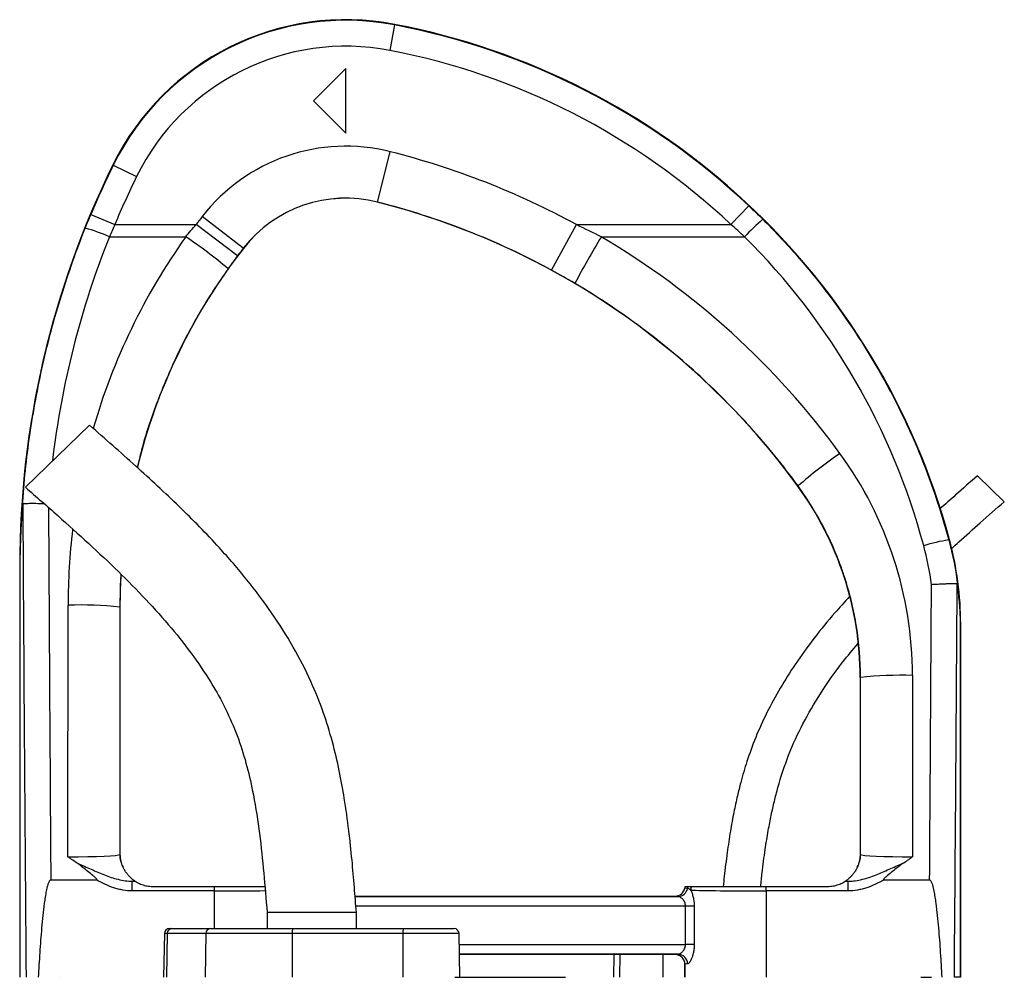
# Model space of a CAD drawing. Header units: millimetres. Extents: x 7 to 1569, y 11 to 2128.
# Tile 20 of 20: x 1048 to 1351, y 1833 to 2128. Entities that reach past the tile are written whole.
import ezdxf

# ---------------------------------------------------------------- set-up
doc = ezdxf.new("R2010")
doc.units = ezdxf.units.MM

msp = doc.modelspace()

# ---------------------------------------------------------------- linework, layer by layer
at = {"color": 7, "linetype": 'Continuous', "lineweight": 25}
for p, q in [((1163.15, 2126.67), (1161.64, 2118.81)), ((1163.15, 2126.67), (1163.18, 2126.83)), ((1148.12, 2113.26), (1138.12, 2103.26)), ((1148.12, 2093.26), (1148.12, 2113.26)), ((1138.12, 2103.26), (1148.12, 2093.26)), ((1157.92, 2072.08), (1161.84, 2087.59)), ((1076.47, 2083.47), (1076.32, 2083.55)), ((1076.47, 2083.47), (1083.65, 2079.94)), ((1157.92, 2072.08), (1157.92, 2072.05)), ((1272.3, 2070.97), (1266.82, 2065.14)), ((1069.54, 2068.23), (1076.92, 2065.14)), ((1116.52, 2057.84), (1103.9, 2067.67)), ((1076.92, 2065.14), (1101.96, 2065.14)), ((1114.75, 2055.52), (1101.96, 2065.14)), ((1211.56, 2051.09), (1219.21, 2065.14)), ((1219.21, 2065.14), (1266.82, 2065.14)), ((1075.26, 2061.39), (1098.78, 2061.39)), ((1226.87, 2061.39), (1271.01, 2061.39)), ((1116.52, 2057.84), (1116.55, 2057.83)), ((1069.18, 2003.35), (1049.44, 1984.21)), ((1351.06, 1979.78), (1342.8, 1987.78)), ((1287.48, 1984.62), (1287.42, 1984.57)), ((1333.94, 1968.02), (1334.17, 1968.08)), ((1047.68, 1960.06), (1047.62, 1960.06)), ((1047.62, 1960.06), (1047.62, 1833.26)), ((1047.68, 1960.06), (1047.68, 1833.26)), ((1062.46, 1870.39), (1062.51, 1947.9)), ((1078.51, 1947.3), (1078.46, 1871.11)), ((1078.51, 1947.3), (1078.62, 1947.3)), ((1078.62, 1871.26), (1078.62, 1947.3)), ((1337.56, 1833.26), (1337.56, 1942.03)), ((1337.56, 1942.03), (1337.62, 1942.03)), ((1337.62, 1833.26), (1337.62, 1942.03)), ((1306.74, 1925.65), (1306.62, 1925.65)), ((1306.62, 1925.65), (1306.62, 1871.26)), ((1306.78, 1871.11), (1306.74, 1925.65)), ((1322.74, 1926.25), (1322.77, 1870.39)), ((1078.46, 1871.11), (1078.62, 1871.26)), ((1306.62, 1871.26), (1306.78, 1871.11)), ((1057.2, 1863.26), (1071.31, 1863.26)), ((1313.93, 1863.26), (1328.03, 1863.26)), ((1082.32, 1859.88), (1082.32, 1862.88)), ((1082.32, 1862.88), (1083.17, 1862.88)), ((1088.62, 1861.26), (1107.62, 1861.26)), ((1107.62, 1859.88), (1107.62, 1861.26)), ((1252.58, 1860.76), (1252.58, 1860.76)), ((1277.62, 1859.88), (1277.62, 1861.26)), ((1277.62, 1861.26), (1296.62, 1861.26)), ((1302.07, 1862.88), (1302.92, 1862.88)), ((1302.92, 1859.88), (1302.92, 1862.88)), ((1107.62, 1859.88), (1082.32, 1859.88)), ((1150.98, 1858.26), (1249.62, 1858.26)), ((1150.99, 1858.14), (1250.54, 1858.14)), ((1249.63, 1858.26), (1249.62, 1858.26)), ((1302.92, 1859.88), (1277.62, 1859.88)), ((1277.62, 1859.88), (1277.62, 1833.26)), ((1255.48, 1855.14), (1252.82, 1855.14)), ((1252.82, 1843.39), (1252.82, 1855.14)), ((1255.48, 1855.14), (1255.48, 1843.39)), ((1123.87, 1853.26), (1123.87, 1848.26)), ((1137.62, 1853.26), (1123.87, 1853.26)), ((1151.37, 1853.26), (1137.62, 1853.26)), ((1151.37, 1848.26), (1151.37, 1853.26)), ((1093.71, 1848.26), (1094.51, 1848.26)), ((1094.51, 1848.26), (1106.36, 1848.26)), ((1106.36, 1848.26), (1131.84, 1848.26)), ((1131.84, 1848.26), (1165.96, 1848.26)), ((1165.96, 1848.26), (1181.52, 1848.26)), ((1092.21, 1846.79), (1091.98, 1833.26)), ((1093.1, 1846.79), (1092.88, 1833.26)), ((1104.95, 1846.79), (1093.1, 1846.79)), ((1104.95, 1846.79), (1104.73, 1833.26)), ((1131.58, 1846.79), (1104.95, 1846.79)), ((1131.58, 1846.79), (1131.54, 1833.26)), ((1165.7, 1846.79), (1131.58, 1846.79)), ((1165.7, 1846.79), (1165.66, 1833.26)), ((1183.26, 1833.26), (1183.02, 1846.79)), ((1255.48, 1843.39), (1252.82, 1843.39)), ((1250.54, 1840.39), (1183.14, 1840.39)), ((1249.62, 1840.26), (1183.14, 1840.26)), ((1230.76, 1840.26), (1230.64, 1833.26)), ((1249.62, 1840.26), (1249.63, 1840.27)), ((1252.63, 1837.27), (1252.62, 1837.26)), ((1252.62, 1837.26), (1252.62, 1833.26)), ((1252.63, 1833.26), (1252.63, 1837.27)), ((1049.6, 1833.26), (1049.61, 1833.26)), ((1060.13, 1833.26), (1060.14, 1833.26)), ((1181.69, 1833.26), (1215.83, 1833.26)), ((1325.33, 1833.26), (1328.64, 1833.26)), ((1337.56, 1833.26), (1335.66, 1833.26))]:
    msp.add_line(p, q, dxfattribs=at)
at = {"color": 8, "linetype": 'Continuous', "lineweight": 25}
for p, q in [((1107.62, 1848.26), (1107.62, 1859.88)), ((1252.82, 1855.14), (1151.22, 1855.14)), ((1093.1, 1846.79), (1092.21, 1846.79)), ((1183.02, 1846.79), (1165.7, 1846.79)), ((1183.08, 1843.39), (1252.82, 1843.39)), ((1232.56, 1840.26), (1232.45, 1833.26)), ((1245.87, 1840.26), (1245.77, 1833.26))]:
    msp.add_line(p, q, dxfattribs=at)
at = {"color": 7, "linetype": 'Continuous', "lineweight": 25, "flags": 128}
msp.add_lwpolyline([(1078.62, 1947.3), (1078.82, 1955.8), (1078.89, 1957.22)], dxfattribs=at)
at = {"color": 7, "linetype": 'Continuous', "lineweight": 25}
for centre, radius, start, end in [((1148.12, 2048.26), 80, 79.1487, 153.8314), ((1148.12, 2048.26), 79.83, 79.1487, 153.8314), ((1121.76, 1910.77), 219.83, 46.7808, 79.1487), ((1121.76, 1910.77), 220, 15.1004, 79.1487), ((1148.12, 2048.26), 71.83, 79.1487, 153.8314), ((1121.76, 1910.77), 211.83, 46.7808, 79.1487), ((1148.12, 2033.26), 56.03, 75.8226, 142.1188), ((1101.58, 1849.05), 246.03, 61.4382, 75.8226), ((1327.62, 1960.06), 280, 153.8314, 180), ((1327.62, 1960.06), 279.83, 153.8314, 157.26), ((1327.62, 1960.06), 271.83, 153.8314, 157.26), ((1148.12, 2033.26), 40.03, 75.8226, 142.1188), ((1148.12, 2033.26), 40, 75.8226, 142.1188), ((1101.58, 1849.05), 230.03, 61.4382, 75.8226), ((1101.58, 1849.05), 230, 36.1022, 75.8226), ((1258.62, 1947.3), 196.03, 142.1188, 143.0494), ((1326.39, 2008.99), 76.24, 130.7234, 136.5796), ((1051.61, 2007.36), 58.98, 66.3664, 74.0389), ((1020.74, 1944.61), 140.46, 49.5731, 56.2473), ((1420.49, 1942.12), 227.41, 148.3653, 152.5275), ((1258.62, 1947.3), 180, 142.1188, 166.196), ((1258.62, 1947.3), 180.03, 142.1188, 143.0494), ((1380.71, 1877.77), 141.8, 124.4926, 131.1059), ((1206.62, 1925.65), 100, 0, 36.1022), ((1342.89, 1911.67), 57.05, 99.0246, 106.9906), ((1237.62, 1942.03), 100, 0, 15.1004), ((1066.34, 1836.37), 111.59, 83.7403, 91.9669), ((1318.91, 1814.72), 111.59, 88.0331, 96.2597), ((1086.46, 1871.11), 8, 180.0185, 209.2367), ((1298.78, 1871.11), 8, 330.7633, 359.9815), ((1088.62, 1871.26), 10, 236.7459, 236.9813), ((1249.63, 1861.26), 3, 270.0208, 350.3981), ((1250.48, 1861.09), 2.95, 271.0661, 351.5048), ((1255.54, 1860.26), 3, 160.3706, 170.3989), ((1256.45, 1860.16), 3.09, 158.9618, 170.7197), ((1257.6, 1860.1), 3.21, 158.8088, 179.6879), ((1296.62, 1871.26), 10, 303.0187, 303.2541), ((1093.71, 1846.76), 1.5, 90, 179), ((1094.56, 1846.81), 1.46, 91.7955, 180.7675), ((1106.41, 1846.81), 1.46, 91.7955, 180.7675), ((1133.89, 1847.14), 2.33, 151.2671, 188.6909), ((1168, 1847.14), 2.33, 151.2671, 188.6909), ((1181.52, 1846.76), 1.5, 1, 90), ((1249.63, 1837.27), 3, 0.0204, 89.9796), ((1250.47, 1837.42), 2.97, 359.3636, 88.7389)]:
    msp.add_arc(centre, radius, start, end, dxfattribs=at)
at = {"color": 8, "linetype": 'Continuous', "lineweight": 25}
for centre, major_axis, ratio, start_param, end_param in [((1327.62, 1960.54), (0, 271.77), 1, 1.190603, 1.453946), ((1258.62, 1947.77), (0, 196.1), 1, 0.952826, 1.288955), ((1147.62, 2316.75), (0, 2453.33), 0.0375, 1.709318, 1.756709), ((1258.62, 1947.77), (0, 196.1), 1, 1.450859, 1.570142), ((1107.62, 1860.26), (25, 0), 0.01536, 4.712389, 5.393195)]:
    msp.add_ellipse(centre, major_axis=major_axis, ratio=ratio, start_param=start_param, end_param=end_param, dxfattribs=at)
at = {"color": 7, "linetype": 'Continuous', "lineweight": 25}
for centre, major_axis, ratio, start_param, end_param in [((1101.58, 1849.49), (0, 246.17), 1, 5.34302, 5.749224), ((1121.76, 1911.21), (0, 211.73), 1, 4.975308, 5.500913), ((1206.62, 1926.17), (0, 116.12), 1, 4.713044, 5.34302), ((1147.62, 2316.45), (0, 2453.33), 0.040761, 1.708707, 1.769042), ((1237.62, 1942.39), (0, 91.75), 1, 4.84151, 4.975308), ((1237.62, 2316.75), (0, 2453.33), 0.0375, 4.526476, 4.56407), ((1237.62, 2316.45), (0, 2453.33), 0.040761, 4.514143, 4.564285), ((1062.46, 1871.11), (16, 0.01), 0.044955, 4.71232, 6.265675), ((1086.62, 1871.27), (-5.66, -5.66), 0.999695, 5.497939, 5.499231), ((1298.62, 1871.27), (-5.66, 5.66), 0.999695, 3.925547, 3.926839), ((1322.77, 1871.11), (16, -0.01), 0.044955, 3.159102, 4.712458), ((1062.46, 1863.12), (24, 0), 0.017479, 5.686787, 5.750168), ((1249.62, 1861.26), (2.12, -2.12), 0.999695, 5.497939, 6.901159), ((1255.54, 1860.26), (2.12, -2.12), 0.999695, 3.587199, 3.759566), ((1277.62, 1860.26), (25, 0), 0.01536, 3.520069, 4.712389), ((1322.77, 1863.12), (24, 0), 0.017479, 3.67461, 3.737991), ((1277.62, 1858.27), (28, 0), 0.017455, 3.159046, 3.398137), ((1249.62, 1837.26), (-2.12, -2.12), 0.999695, 2.356347, 3.926839), ((1277.62, 1840.26), (28, 0), 0.017455, 2.885048, 3.124139), ((1277.62, 1837.26), (25, 0), 0.01955, 2.885048, 3.124139)]:
    msp.add_ellipse(centre, major_axis=major_axis, ratio=ratio, start_param=start_param, end_param=end_param, dxfattribs=at)
for points in [[(1272.3, 2070.97), (1273.77, 2069.59), (1275.22, 2068.19), (1276.65, 2066.77)], [(1067.83, 2064.06), (1068.39, 2065.46), (1068.96, 2066.85), (1069.54, 2068.23)], [(1076.92, 2065.14), (1076.35, 2063.89), (1075.8, 2062.65), (1075.26, 2061.39)], [(1098.78, 2061.39), (1099.82, 2062.66), (1100.88, 2063.9), (1101.96, 2065.14)], [(1219.21, 2065.14), (1221.78, 2063.93), (1224.34, 2062.68), (1226.87, 2061.39)], [(1271.01, 2061.39), (1269.63, 2062.66), (1268.24, 2063.91), (1266.82, 2065.14)], [(1114.75, 2055.52), (1113.76, 2054.2), (1112.78, 2052.87), (1111.83, 2051.53)], [(1218.72, 2047.02), (1216.36, 2048.42), (1213.97, 2049.78), (1211.56, 2051.09)], [(1333.94, 1968.02), (1335.19, 1963.39), (1336.1, 1958.69), (1336.67, 1953.93)], [(1253.4, 1860.65), (1252.89, 1860.69), (1252.62, 1860.72), (1252.58, 1860.76)], [(1252.72, 1861.26), (1252.76, 1861.26), (1253.05, 1861.26), (1253.57, 1861.26)]]:
    msp.add_open_spline(points, degree=3, dxfattribs=at)
for points, knots in [([(1276.65, 2066.77), (1280.08, 2063.36), (1283.39, 2059.84), (1288.19, 2054.4), (1289.76, 2052.56), (1292.82, 2048.84), (1294.32, 2046.96), (1301.65, 2037.46), (1306.98, 2029.51), (1314.19, 2017.09), (1316.46, 2012.87), (1319.67, 2006.41), (1320.71, 2004.23), (1322.71, 1999.84), (1323.68, 1997.62), (1328.32, 1986.48), (1331.43, 1977.36), (1333.94, 1968.02)], [0, 0, 0, 0, 0.125, 0.125, 0.1875, 0.1875, 0.25, 0.25, 0.5, 0.5, 0.625, 0.625, 0.6875, 0.6875, 0.75, 0.75, 1, 1, 1, 1]), ([(1048.45, 1978.42), (1048.69, 1982.1), (1049, 1985.77), (1049.77, 1993.1), (1050.22, 1996.76), (1051.81, 2007.68), (1053.15, 2014.89), (1056.38, 2029.18), (1058.28, 2036.25), (1061.55, 2046.76), (1062.7, 2050.25), (1065.16, 2057.19), (1066.47, 2060.64), (1067.83, 2064.06)], [0, 0, 0, 0, 0.125, 0.125, 0.25, 0.25, 0.5, 0.5, 0.75, 0.75, 0.875, 0.875, 1, 1, 1, 1]), ([(1287.48, 1984.62), (1282.86, 1990.94), (1277.94, 1997), (1271.42, 2004.26), (1270.09, 2005.7), (1267.4, 2008.54), (1266.04, 2009.94), (1261.9, 2014.09), (1259.09, 2016.78), (1250.45, 2024.61), (1244.44, 2029.53), (1231.95, 2038.74), (1225.46, 2043.04), (1218.72, 2047.02)], [0, 0, 0, 0, 0.25, 0.25, 0.3125, 0.3125, 0.375, 0.375, 0.5, 0.5, 0.75, 0.75, 1, 1, 1, 1]), ([(1151.37, 1853.26), (1151.17, 1855.83), (1150.76, 1861.19), (1150.04, 1869.6), (1149.06, 1878.76), (1147.78, 1887.95), (1146.13, 1897.06), (1144.05, 1905.95), (1141.24, 1915.17), (1137.28, 1924.99), (1131.98, 1935.23), (1125.34, 1945.7), (1117.69, 1955.89), (1108.2, 1966.86), (1096.71, 1978.51), (1083.26, 1990.97), (1073.93, 1999.17), (1069.18, 2003.35)], [0, 0, 0, 0, 0.043406, 0.090631, 0.142151, 0.198664, 0.246894, 0.298241, 0.3524, 0.409137, 0.476507, 0.546402, 0.617933, 0.690926, 0.790712, 0.893453, 1, 1, 1, 1]), ([(1342.8, 1987.78), (1340.55, 1985.81), (1336.67, 1982.41), (1332.83, 1978.97), (1331.21, 1977.53)], [0, 0, 0, 0, 0.5797, 1, 1, 1, 1]), ([(1306.74, 1925.65), (1306.74, 1930.95), (1306.31, 1936.18), (1304.67, 1946.51), (1303.44, 1951.61), (1301.39, 1957.9), (1300.95, 1959.15), (1300.03, 1961.62), (1299.55, 1962.85), (1298.04, 1966.49), (1296.93, 1968.87), (1293.35, 1975.86), (1290.6, 1980.34), (1287.48, 1984.62)], [0, 0, 0, 0, 0.25, 0.25, 0.5, 0.5, 0.5625, 0.5625, 0.625, 0.625, 0.75, 0.75, 1, 1, 1, 1]), ([(1049.44, 1984.21), (1052.74, 1981.31), (1059.28, 1975.58), (1068.86, 1966.98), (1077.98, 1958.4), (1086.51, 1949.78), (1094.31, 1941.08), (1101.27, 1932.24), (1107.04, 1923.58), (1111.64, 1915.09), (1115.14, 1906.77), (1117.76, 1898.21), (1119.95, 1888.46), (1121.62, 1877.49), (1122.87, 1865.4), (1123.54, 1857.3), (1123.87, 1853.26)], [0, 0, 0, 0, 0.084022, 0.1662, 0.246111, 0.323427, 0.397904, 0.469469, 0.538288, 0.596654, 0.653835, 0.710577, 0.767575, 0.844652, 0.922573, 1, 1, 1, 1]), ([(1048.45, 1978.42), (1048.33, 1976.94), (1048.23, 1975.45), (1048.05, 1972.47), (1047.98, 1970.97), (1047.88, 1968.72), (1047.85, 1967.97), (1047.79, 1966.46), (1047.77, 1965.7), (1047.74, 1964.55), (1047.73, 1964.16), (1047.71, 1963.38), (1047.71, 1962.98), (1047.69, 1962.18), (1047.69, 1961.77), (1047.68, 1960.93), (1047.68, 1960.5), (1047.68, 1960.06)], [0, 0, 0, 0, 0.25, 0.25, 0.5, 0.5, 0.625, 0.625, 0.75, 0.75, 0.8125, 0.8125, 0.875, 0.875, 0.9375, 0.9375, 1, 1, 1, 1]), ([(1048.57, 1979.18), (1048.55, 1979.17), (1048.54, 1979.14), (1048.52, 1979.05), (1048.5, 1978.98), (1048.48, 1978.77), (1048.46, 1978.6), (1048.45, 1978.42)], [0, 0, 0, 0, 0.25, 0.25, 0.5, 0.5, 1, 1, 1, 1]), ([(1048.57, 1979.18), (1048.78, 1979.2), (1049.2, 1979.26), (1050.9, 1979.29), (1052.93, 1979.28), (1054.46, 1979.24), (1055.1, 1979.22)], [0, 0, 0, 0, 0.268487, 0.53697, 0.805557, 1, 1, 1, 1]), ([(1334.85, 1965.38), (1335.58, 1966.05), (1338.49, 1968.71), (1343.9, 1973.49), (1348.59, 1977.61), (1351.06, 1979.78)], [0, 0, 0, 0, 0.137266, 0.545112, 1, 1, 1, 1]), ([(1336.52, 1954.43), (1336.45, 1954.44), (1336.34, 1954.45), (1336.11, 1954.46), (1336.03, 1954.46), (1335.84, 1954.47), (1335.73, 1954.47), (1335.39, 1954.47), (1335.12, 1954.47), (1334.67, 1954.47), (1334.52, 1954.46), (1334.19, 1954.46), (1334.01, 1954.45), (1333.47, 1954.44), (1333.09, 1954.43), (1332.48, 1954.4), (1332.27, 1954.39), (1331.84, 1954.38), (1331.62, 1954.37), (1330.95, 1954.33), (1330.49, 1954.31), (1329.8, 1954.27), (1329.56, 1954.26), (1329.09, 1954.23), (1328.84, 1954.22), (1328.61, 1954.2)], [0, 0, 0, 0, 0.125, 0.125, 0.1875, 0.1875, 0.25, 0.25, 0.375, 0.375, 0.4375, 0.4375, 0.5, 0.5, 0.625, 0.625, 0.6875, 0.6875, 0.75, 0.75, 0.875, 0.875, 0.9375, 0.9375, 1, 1, 1, 1]), ([(1336.67, 1953.93), (1336.65, 1954.06), (1336.63, 1954.18), (1336.59, 1954.32), (1336.58, 1954.35), (1336.55, 1954.41), (1336.54, 1954.42), (1336.52, 1954.43)], [0, 0, 0, 0, 0.5, 0.5, 0.75, 0.75, 1, 1, 1, 1]), ([(1337.56, 1942.03), (1337.56, 1942.2), (1337.56, 1942.36), (1337.55, 1942.68), (1337.55, 1942.84), (1337.54, 1943.29), (1337.54, 1943.57), (1337.52, 1944.1), (1337.51, 1944.36), (1337.49, 1944.87), (1337.48, 1945.12), (1337.44, 1945.87), (1337.41, 1946.35), (1337.35, 1947.32), (1337.32, 1947.79), (1337.2, 1949.22), (1337.12, 1950.17), (1336.91, 1952.05), (1336.8, 1952.99), (1336.67, 1953.93)], [0, 0, 0, 0, 0.03125, 0.03125, 0.0625, 0.0625, 0.125, 0.125, 0.1875, 0.1875, 0.25, 0.25, 0.375, 0.375, 0.5, 0.5, 0.75, 0.75, 1, 1, 1, 1]), ([(1303.36, 1950.53), (1301.84, 1948.88), (1298.06, 1944.76), (1292.42, 1937.82), (1286.79, 1930.08), (1281.93, 1922.4), (1277.84, 1914.91), (1274.4, 1907.36), (1272.17, 1901.21), (1270.73, 1896.54), (1269.75, 1893), (1268.72, 1888.86), (1267.64, 1883.87), (1266.58, 1878.06), (1265.6, 1871.46), (1264.88, 1865.78), (1264.54, 1862.29), (1264.44, 1861.26)], [0, 0, 0, 0, 0.067676, 0.168389, 0.269436, 0.355883, 0.4423, 0.526532, 0.605534, 0.639234, 0.673747, 0.716352, 0.767698, 0.827597, 0.894412, 0.968885, 1, 1, 1, 1]), ([(1275.99, 1861.26), (1276.13, 1862.65), (1276.51, 1866.44), (1277.28, 1872.2), (1278.23, 1878.13), (1279.18, 1883.08), (1280.17, 1887.49), (1281.78, 1893.7), (1284.43, 1901.82), (1288.86, 1911.49), (1294.51, 1921.08), (1300.23, 1929.27), (1304.36, 1934.15), (1305.91, 1935.99)], [0, 0, 0, 0, 0.0510306, 0.1393235, 0.2124436, 0.2707618, 0.323758, 0.3774443, 0.5055513, 0.6354959, 0.7659356, 0.9123006, 1, 1, 1, 1]), ([(1065.51, 1868.29), (1065, 1868.63), (1064.49, 1868.98), (1063.73, 1869.51), (1063.47, 1869.68), (1062.97, 1870.04), (1062.71, 1870.22), (1062.46, 1870.39)], [0, 0, 0, 0, 0.5, 0.5, 0.75, 0.75, 1, 1, 1, 1]), ([(1079.48, 1867.2), (1079.4, 1867.4), (1079.31, 1867.6), (1079.15, 1868.05), (1079.06, 1868.3), (1078.95, 1868.72), (1078.91, 1868.86), (1078.84, 1869.18), (1078.8, 1869.35), (1078.73, 1869.74), (1078.7, 1869.95), (1078.66, 1870.35), (1078.65, 1870.5), (1078.63, 1870.75), (1078.63, 1870.84), (1078.62, 1871.04), (1078.62, 1871.14), (1078.62, 1871.25)], [0, 0, 0, 0, 0.25, 0.25, 0.5, 0.5, 0.625, 0.625, 0.75, 0.75, 0.875, 0.875, 0.9375, 0.9375, 0.96875, 0.96875, 1, 1, 1, 1]), ([(1306.62, 1871.25), (1306.62, 1871.14), (1306.62, 1871.04), (1306.61, 1870.84), (1306.61, 1870.75), (1306.59, 1870.5), (1306.58, 1870.35), (1306.55, 1870.09), (1306.54, 1869.97), (1306.5, 1869.75), (1306.49, 1869.65), (1306.44, 1869.36), (1306.4, 1869.19), (1306.33, 1868.87), (1306.29, 1868.72), (1306.17, 1868.3), (1306.09, 1868.06), (1305.93, 1867.6), (1305.84, 1867.4), (1305.76, 1867.2)], [0, 0, 0, 0, 0.03125, 0.03125, 0.0625, 0.0625, 0.125, 0.125, 0.1875, 0.1875, 0.25, 0.25, 0.375, 0.375, 0.5, 0.5, 0.75, 0.75, 1, 1, 1, 1]), ([(1319.73, 1868.29), (1320.24, 1868.63), (1320.75, 1868.98), (1321.51, 1869.51), (1321.76, 1869.68), (1322.27, 1870.04), (1322.52, 1870.22), (1322.77, 1870.39)], [0, 0, 0, 0, 0.5, 0.5, 0.75, 0.75, 1, 1, 1, 1]), ([(1065.51, 1868.29), (1066.22, 1868.04), (1066.91, 1867.75), (1068.28, 1867.16), (1068.96, 1866.86), (1070.99, 1865.95), (1072.35, 1865.35), (1074.41, 1864.55), (1075.1, 1864.29), (1076.5, 1863.83), (1077.21, 1863.62), (1079.37, 1863.1), (1080.83, 1862.88), (1082.32, 1862.88)], [0, 0, 0, 0, 0.125, 0.125, 0.25, 0.25, 0.5, 0.5, 0.625, 0.625, 0.75, 0.75, 1, 1, 1, 1]), ([(1071.31, 1863.26), (1071.33, 1863.26), (1071.35, 1863.27), (1071.39, 1863.27), (1071.41, 1863.28), (1071.44, 1863.32), (1071.44, 1863.34), (1071.43, 1863.38), (1071.42, 1863.4), (1071.37, 1863.49), (1071.32, 1863.55), (1071.15, 1863.74), (1071.03, 1863.85), (1070.67, 1864.18), (1070.41, 1864.39), (1069.66, 1865.03), (1069.15, 1865.45), (1068.13, 1866.29), (1067.62, 1866.71), (1066.59, 1867.53), (1066.06, 1867.93), (1065.51, 1868.29)], [0, 0, 0, 0, 0.007813, 0.007813, 0.015625, 0.015625, 0.023438, 0.023438, 0.03125, 0.03125, 0.0625, 0.0625, 0.125, 0.125, 0.25, 0.25, 0.5, 0.5, 0.75, 0.75, 1, 1, 1, 1]), ([(1083.14, 1862.9), (1083.11, 1862.92), (1082.97, 1863.01), (1082.61, 1863.27), (1082.46, 1863.39), (1082.12, 1863.66), (1081.93, 1863.83), (1081.52, 1864.22), (1081.3, 1864.44), (1080.86, 1864.95), (1080.64, 1865.23), (1080.22, 1865.83), (1080.02, 1866.15), (1079.77, 1866.61), (1079.69, 1866.76), (1079.56, 1867.02), (1079.51, 1867.14), (1079.48, 1867.2)], [0, 0, 0, 0, 0.25, 0.25, 0.375, 0.375, 0.5, 0.5, 0.625, 0.625, 0.75, 0.75, 0.875, 0.875, 0.9375, 0.9375, 1, 1, 1, 1]), ([(1305.76, 1867.2), (1305.73, 1867.14), (1305.68, 1867.02), (1305.55, 1866.76), (1305.47, 1866.61), (1305.22, 1866.15), (1305.02, 1865.83), (1304.61, 1865.24), (1304.39, 1864.96), (1303.95, 1864.45), (1303.73, 1864.23), (1303.11, 1863.63), (1302.76, 1863.36), (1302.39, 1863.1), (1302.29, 1863.03), (1302.16, 1862.94), (1302.12, 1862.91), (1302.1, 1862.9)], [0, 0, 0, 0, 0.0625, 0.0625, 0.125, 0.125, 0.25, 0.25, 0.375, 0.375, 0.5, 0.5, 0.75, 0.75, 0.875, 0.875, 1, 1, 1, 1]), ([(1302.92, 1862.88), (1304.41, 1862.88), (1305.87, 1863.1), (1308.03, 1863.62), (1308.74, 1863.83), (1310.14, 1864.29), (1310.83, 1864.55), (1312.89, 1865.35), (1314.24, 1865.95), (1316.28, 1866.86), (1316.96, 1867.16), (1318.33, 1867.75), (1319.02, 1868.04), (1319.73, 1868.29)], [0, 0, 0, 0, 0.25, 0.25, 0.375, 0.375, 0.5, 0.5, 0.75, 0.75, 0.875, 0.875, 1, 1, 1, 1]), ([(1319.73, 1868.29), (1319.18, 1867.93), (1318.65, 1867.53), (1317.62, 1866.71), (1317.11, 1866.29), (1316.09, 1865.45), (1315.58, 1865.03), (1314.82, 1864.39), (1314.57, 1864.18), (1314.21, 1863.85), (1314.08, 1863.74), (1313.92, 1863.55), (1313.86, 1863.49), (1313.82, 1863.4), (1313.81, 1863.38), (1313.8, 1863.34), (1313.8, 1863.32), (1313.83, 1863.28), (1313.85, 1863.27), (1313.89, 1863.27), (1313.91, 1863.26), (1313.93, 1863.26)], [0, 0, 0, 0, 0.25, 0.25, 0.5, 0.5, 0.75, 0.75, 0.875, 0.875, 0.9375, 0.9375, 0.96875, 0.96875, 0.976563, 0.976563, 0.984375, 0.984375, 0.992188, 0.992188, 1, 1, 1, 1]), ([(1057.2, 1863.26), (1057.12, 1863.26), (1057.05, 1863.23), (1056.92, 1863.13), (1056.86, 1863.07), (1056.72, 1862.88), (1056.64, 1862.74), (1056.44, 1862.3), (1056.34, 1862), (1056.06, 1861.08), (1055.93, 1860.46), (1055.68, 1859.22), (1055.57, 1858.59), (1055.37, 1857.33), (1055.28, 1856.7), (1055.03, 1854.81), (1054.88, 1853.55), (1054.62, 1851.02), (1054.5, 1849.75), (1054.16, 1845.95), (1053.97, 1843.42), (1053.63, 1838.34), (1053.47, 1835.8), (1053.33, 1833.26)], [0, 0, 0, 0, 0.007812, 0.007812, 0.015625, 0.015625, 0.03125, 0.03125, 0.0625, 0.0625, 0.125, 0.125, 0.1875, 0.1875, 0.25, 0.25, 0.375, 0.375, 0.5, 0.5, 0.75, 0.75, 1, 1, 1, 1]), ([(1082.32, 1859.88), (1081.34, 1859.88), (1080.38, 1859.97), (1078.95, 1860.21), (1078.47, 1860.31), (1077.53, 1860.55), (1077.06, 1860.68), (1074.74, 1861.44), (1072.99, 1862.28), (1071.31, 1863.26)], [0, 0, 0, 0, 0.25, 0.25, 0.375, 0.375, 0.5, 0.5, 1, 1, 1, 1]), ([(1313.93, 1863.26), (1312.25, 1862.28), (1310.5, 1861.44), (1308.18, 1860.68), (1307.71, 1860.55), (1306.77, 1860.31), (1306.29, 1860.21), (1304.86, 1859.97), (1303.9, 1859.88), (1302.92, 1859.88)], [0, 0, 0, 0, 0.5, 0.5, 0.625, 0.625, 0.75, 0.75, 1, 1, 1, 1]), ([(1331.9, 1833.26), (1331.76, 1835.8), (1331.61, 1838.34), (1331.27, 1843.42), (1331.08, 1845.96), (1330.74, 1849.76), (1330.62, 1851.03), (1330.35, 1853.56), (1330.21, 1854.82), (1329.96, 1856.71), (1329.87, 1857.34), (1329.67, 1858.6), (1329.56, 1859.23), (1329.31, 1860.47), (1329.17, 1861.1), (1328.9, 1862.01), (1328.79, 1862.31), (1328.59, 1862.74), (1328.52, 1862.89), (1328.37, 1863.08), (1328.32, 1863.14), (1328.19, 1863.23), (1328.11, 1863.26), (1328.03, 1863.26)], [0, 0, 0, 0, 0.25, 0.25, 0.5, 0.5, 0.625, 0.625, 0.75, 0.75, 0.8125, 0.8125, 0.875, 0.875, 0.9375, 0.9375, 0.96875, 0.96875, 0.984375, 0.984375, 0.992188, 0.992188, 1, 1, 1, 1]), ([(1083.17, 1862.88), (1083.17, 1862.88), (1083.19, 1862.86), (1083.26, 1862.82), (1083.31, 1862.79), (1083.5, 1862.67), (1083.67, 1862.57), (1084.07, 1862.36), (1084.29, 1862.25), (1084.77, 1862.03), (1085.02, 1861.93), (1085.54, 1861.75), (1085.81, 1861.66), (1086.35, 1861.52), (1086.63, 1861.46), (1087.47, 1861.31), (1088.04, 1861.26), (1088.62, 1861.26)], [0, 0, 0, 0, 0.0625, 0.0625, 0.125, 0.125, 0.25, 0.25, 0.375, 0.375, 0.5, 0.5, 0.625, 0.625, 0.75, 0.75, 1, 1, 1, 1]), ([(1107.62, 1861.26), (1108.62, 1861.26), (1110.64, 1861.26), (1114.01, 1861.26), (1117.61, 1861.26), (1120.85, 1861.26), (1122.56, 1861.26), (1123.18, 1861.26)], [0, 0, 0, 0, 0.179408, 0.358817, 0.606861, 0.854903, 1, 1, 1, 1]), ([(1254.39, 1860.12), (1254.21, 1860.27), (1254.02, 1860.4), (1253.69, 1860.59), (1253.53, 1860.64), (1253.4, 1860.65)], [0, 0, 0, 0, 0.5, 0.5, 1, 1, 1, 1]), ([(1253.57, 1861.26), (1253.7, 1861.26), (1253.86, 1861.26), (1254.22, 1861.26), (1254.42, 1861.26), (1254.61, 1861.26)], [0, 0, 0, 0, 0.5, 0.5, 1, 1, 1, 1]), ([(1254.39, 1860.12), (1254.47, 1859.98), (1254.54, 1859.83), (1254.68, 1859.5), (1254.75, 1859.33), (1254.95, 1858.79), (1255.07, 1858.38), (1255.22, 1857.73), (1255.26, 1857.51), (1255.34, 1857.06), (1255.37, 1856.82), (1255.45, 1856.11), (1255.48, 1855.63), (1255.48, 1855.14)], [0, 0, 0, 0, 0.125, 0.125, 0.25, 0.25, 0.5, 0.5, 0.625, 0.625, 0.75, 0.75, 1, 1, 1, 1]), ([(1254.61, 1861.26), (1255.07, 1861.26), (1255.62, 1861.26), (1256.56, 1861.26), (1256.89, 1861.26), (1257.59, 1861.26), (1257.97, 1861.26), (1259.13, 1861.26), (1259.96, 1861.26), (1261.31, 1861.26), (1261.78, 1861.26), (1262.74, 1861.26), (1263.24, 1861.26), (1264.78, 1861.26), (1265.84, 1861.26), (1268.04, 1861.26), (1269.18, 1861.26), (1270.94, 1861.26), (1271.54, 1861.26), (1272.74, 1861.26), (1273.35, 1861.26), (1275.16, 1861.26), (1276.39, 1861.26), (1277.62, 1861.26)], [0, 0, 0, 0, 0.125, 0.125, 0.1875, 0.1875, 0.25, 0.25, 0.375, 0.375, 0.4375, 0.4375, 0.5, 0.5, 0.625, 0.625, 0.75, 0.75, 0.8125, 0.8125, 0.875, 0.875, 1, 1, 1, 1]), ([(1296.62, 1861.26), (1297.2, 1861.26), (1297.76, 1861.31), (1298.6, 1861.46), (1298.88, 1861.52), (1299.42, 1861.66), (1299.69, 1861.75), (1300.22, 1861.93), (1300.47, 1862.03), (1300.95, 1862.25), (1301.17, 1862.36), (1301.47, 1862.52), (1301.56, 1862.57), (1301.72, 1862.67), (1301.8, 1862.71), (1301.92, 1862.79), (1301.97, 1862.82), (1302.04, 1862.86), (1302.06, 1862.88), (1302.07, 1862.88)], [0, 0, 0, 0, 0.25, 0.25, 0.375, 0.375, 0.5, 0.5, 0.625, 0.625, 0.75, 0.75, 0.8125, 0.8125, 0.875, 0.875, 0.9375, 0.9375, 1, 1, 1, 1]), ([(1252.82, 1855.14), (1252.82, 1855.36), (1252.8, 1855.58), (1252.7, 1856), (1252.63, 1856.2), (1252.47, 1856.56), (1252.37, 1856.73), (1252.16, 1857.05), (1252.05, 1857.19), (1251.82, 1857.44), (1251.69, 1857.56), (1251.45, 1857.76), (1251.33, 1857.84), (1251.09, 1857.98), (1250.98, 1858.04), (1250.75, 1858.12), (1250.64, 1858.14), (1250.54, 1858.14)], [0, 0, 0, 0, 0.125, 0.125, 0.25, 0.25, 0.375, 0.375, 0.5, 0.5, 0.625, 0.625, 0.75, 0.75, 0.875, 0.875, 1, 1, 1, 1]), ([(1250.54, 1840.39), (1250.64, 1840.39), (1250.75, 1840.41), (1250.97, 1840.49), (1251.09, 1840.55), (1251.33, 1840.69), (1251.45, 1840.77), (1251.69, 1840.97), (1251.81, 1841.08), (1252.05, 1841.34), (1252.16, 1841.48), (1252.37, 1841.79), (1252.46, 1841.96), (1252.63, 1842.33), (1252.7, 1842.53), (1252.8, 1842.95), (1252.82, 1843.17), (1252.82, 1843.39)], [0, 0, 0, 0, 0.125, 0.125, 0.25, 0.25, 0.375, 0.375, 0.5, 0.5, 0.625, 0.625, 0.75, 0.75, 0.875, 0.875, 1, 1, 1, 1]), ([(1255.48, 1843.39), (1255.48, 1843), (1255.46, 1842.62), (1255.4, 1841.87), (1255.35, 1841.51), (1255.22, 1840.81), (1255.14, 1840.47), (1254.97, 1839.83), (1254.87, 1839.53), (1254.66, 1838.98), (1254.55, 1838.72), (1254.32, 1838.27), (1254.21, 1838.07), (1254.03, 1837.83), (1253.97, 1837.76), (1253.86, 1837.63), (1253.81, 1837.58), (1253.64, 1837.45), (1253.54, 1837.4), (1253.44, 1837.39)], [0, 0, 0, 0, 0.125, 0.125, 0.25, 0.25, 0.375, 0.375, 0.5, 0.5, 0.625, 0.625, 0.75, 0.75, 0.8125, 0.8125, 0.875, 0.875, 1, 1, 1, 1])]:
    msp.add_open_spline(points, degree=3, knots=knots, dxfattribs=at)
at = {"color": 8, "linetype": 'Continuous', "lineweight": 25}
for points, knots in [([(1111.83, 2051.53), (1110.31, 2049.34), (1107.27, 2044.95), (1103.08, 2038.09), (1099.17, 2031.06), (1094.54, 2021.77), (1089.68, 2010.06), (1085.81, 1998.81), (1084.31, 1992.1), (1083.9, 1990.27)], [0, 0, 0, 0, 0.118155, 0.236311, 0.355412, 0.474514, 0.695621, 0.916728, 1, 1, 1, 1]), ([(1078.83, 1957.44), (1078.8, 1957.1), (1078.53, 1953.73), (1078.52, 1950.35), (1078.51, 1947.3)], [0, 0, 0, 0, 0.100539, 1, 1, 1, 1])]:
    msp.add_open_spline(points, degree=3, knots=knots, dxfattribs=at)

doc.saveas('drawing.dxf')
